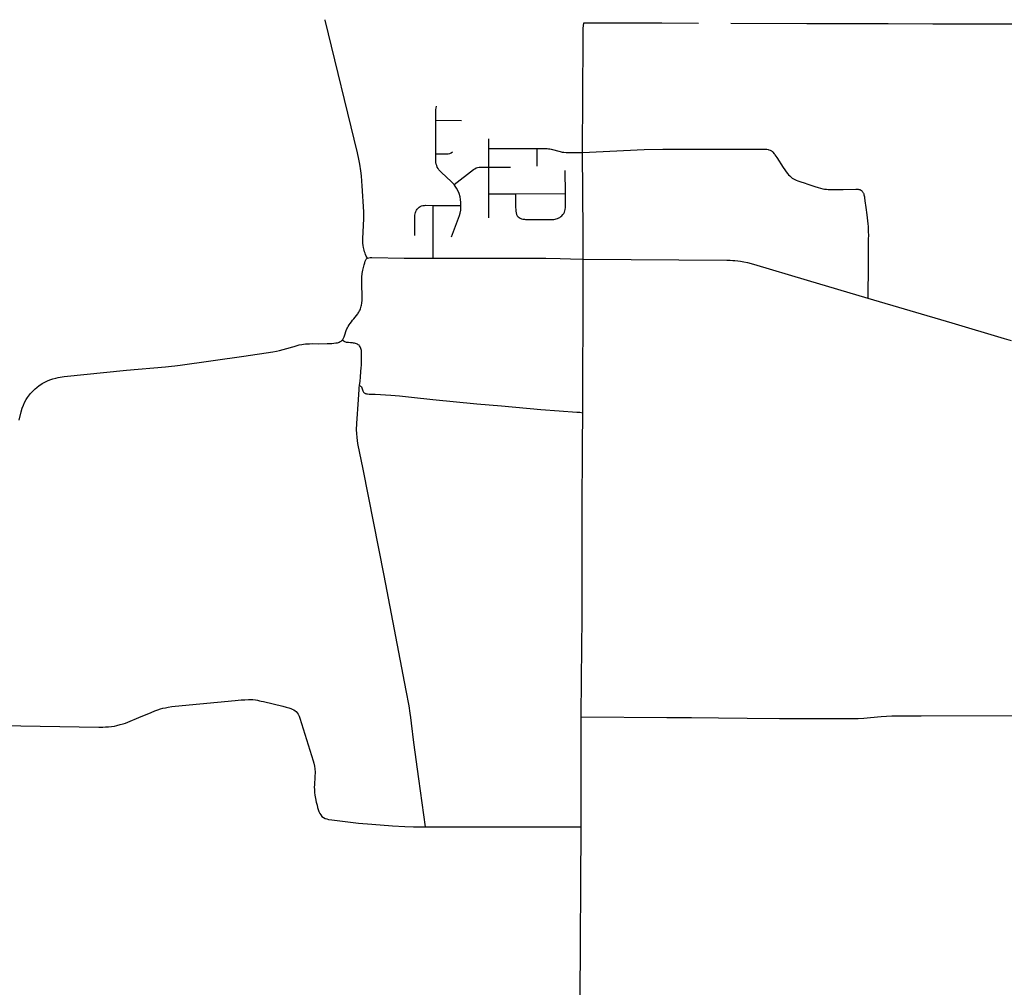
# Model space of a CAD drawing. Extents: x 1410746 to 1533160, y 578873 to 704954.
# Tile 181 of 227: x 1463949 to 1475796, y 693238 to 704885. Entities that reach past the tile are written whole.
import ezdxf

# ---------------------------------------------------------------- set-up
doc = ezdxf.new("R2010")
doc.units = 0
doc.header["$MEASUREMENT"] = 0
doc.layers.add('MC_STREETS', color=254, linetype='CONTINUOUS')

msp = doc.modelspace()

# ---------------------------------------------------------------- linework, layer by layer
at = {"layer": 'MC_STREETS'}
for p, q in [((1472504.7792, 704844.5659), (1473419.7457, 704840.5234)), ((1468954.569625, 703269.921725), (1468955.267775, 703675.058725)), ((1468955.267775, 703675.058725), (1469264.13035, 703673.080375)), ((1469593.819, 703334.9249), (1469593.840775, 703452.8454)), ((1469593.819, 703334.9249), (1470174.277475, 703335.15455)), ((1469594.986325, 703109.37285), (1469593.819, 703334.9249)), ((1470173.89985, 703123.473875), (1470174.277475, 703335.15455)), ((1470728.156225, 702328.370925), (1470722.349425, 703286.86205)), ((1469594.986325, 703109.37285), (1469854.108175, 703108.890575)), ((1469595.6615, 702787.643825), (1469594.986325, 703109.37285)), ((1470514.671075, 702791.6645), (1470513.64, 703070.91755)), ((1469594.32195, 702498.3255), (1469595.6615, 702787.643825)), ((1469595.6615, 702787.643825), (1469914.987975, 702790.463375)), ((1469914.987975, 702790.463375), (1470514.671075, 702791.6645)), ((1468923.531275, 702015.763175), (1468925.05095, 702649.942575)), ((1468925.05095, 702649.942575), (1469258.506025, 702648.9151)), ((1470730.1419, 702000.60955), (1470728.156225, 702328.370925)), ((1468575.073275, 702015.24715), (1468923.531275, 702015.763175)), ((1468923.531275, 702015.763175), (1469319.8618, 702014.352125)), ((1469319.8618, 702014.352125), (1470068.352925, 702015.283375)), ((1470728.029575, 701337.93295), (1470730.1419, 702000.60955)), ((1473422.1043, 701748.890425), (1474153.047725, 701533.9148)), ((1474153.047725, 701533.9148), (1475164.9285, 701237.0605)), ((1475164.9285, 701237.0605), (1475795.614975, 701049.3285)), ((1475795.614975, 701049.3285), (1475876.935675, 701024.17325)), ((1470722.489525, 699762.079275), (1470723.1078, 700153.379225)), ((1470706.449975, 696495.8152), (1471733.4447, 696486.53405)), ((1474593.9104, 696506.743375), (1474793.652275, 696507.309375)), ((1474793.652275, 696507.309375), (1476122.236225, 696508.322775)), ((1471733.4447, 696486.53405), (1472034.035175, 696483.81755)), ((1472034.035175, 696483.81755), (1472356.184925, 696480.906225)), ((1472356.184925, 696480.906225), (1472702.06255, 696477.78045)), ((1473373.192225, 696473.21065), (1473674.2053, 696473.3497)), ((1468833.16695, 695170.0745), (1470703.848375, 695170.443775)), ((1470693.415875, 693090.5776), (1470703.848375, 695170.443775))]:
    msp.add_line(p, q, dxfattribs=at)
for points in [[(1468090.533575, 702491.321525), (1468090.565125, 702494.566575), (1468090.869825, 702525.910525), (1468089.89615, 702544.824425), (1468089.055275, 702573.260075), (1468071.23955, 702886.628125), (1468066.3237, 702942.061175), (1468060.2991, 703006.3048), (1468053.583875, 703064.00385), (1468040.929375, 703147.688725), (1468031.092725, 703204.82895), (1468015.480075, 703281.4053), (1467624.36355, 704877.1958), (1467622.4558, 704884.979625)], [(1470722.349425, 703286.86205), (1470727.53555, 704649.027575), (1470728.506675, 704726.9782), (1470730.45705, 704780.485), (1470735.3283, 704845.2936)], [(1470735.3283, 704845.2936), (1470910.49575, 704846.849325), (1471676.458075, 704846.5958), (1472117.126, 704842.3544)], [(1473419.7457, 704840.5234), (1474397.70845, 704838.3247), (1474934.143175, 704834.49095), (1475367.29735, 704834.376875), (1476008.612925, 704834.564375)], [(1468955.267775, 703675.058725), (1468954.998125, 703765.465525), (1468955.678125, 703785.26225), (1468957.586325, 703802.67455), (1468960.448625, 703819.6098), (1468965.457275, 703844.0083)], [(1468954.569625, 703269.921725), (1469075.475225, 703269.35875), (1469105.414175, 703271.624625), (1469123.672, 703275.468375), (1469139.68065, 703282.71315), (1469157.625125, 703294.0465)], [(1469174.78315, 702899.783675), (1469156.849075, 702921.397175), (1469144.6963, 702933.20275), (1469019.6963, 703049.8694), (1469002.3352, 703066.536075), (1468991.918525, 703079.3833), (1468982.89075, 703093.6194), (1468973.045625, 703111.4319), (1468966.5713, 703127.9944), (1468961.74985, 703146.7983), (1468957.56995, 703166.024625), (1468955.8074, 703182.855525), (1468954.901625, 703201.4186), (1468954.569625, 703269.921725)], [(1470174.277475, 703335.15455), (1470278.206625, 703334.932175), (1470296.2071, 703334.068775), (1470311.8321, 703331.98545), (1470326.936275, 703329.6417), (1470343.342525, 703326.256275), (1470451.155025, 703297.089625), (1470474.592525, 703291.881275), (1470497.7696, 703288.756275), (1470522.509175, 703286.933375), (1470543.0821, 703286.152125), (1470722.349425, 703286.86205)], [(1470722.349425, 703286.86205), (1471461.783675, 703320.637675), (1471685.898875, 703326.51335), (1471909.03025, 703327.30875), (1472913.08695, 703326.2205), (1472936.910075, 703325.025625), (1472955.642325, 703321.744475), (1472963.185625, 703320.139475), (1472977.12915, 703315.85865), (1472987.98085, 703311.27435), (1472995.754775, 703307.11425), (1472999.616975, 703303.7596), (1473004.85975, 703299.284875), (1473011.44765, 703291.8692), (1473028.155625, 703271.13925), (1473032.52865, 703265.2239), (1473036.635275, 703260.042825), (1473060.903275, 703224.22695), (1473136.55765, 703104.699625), (1473154.781775, 703077.284075), (1473171.969275, 703053.846575), (1473185.77135, 703035.096575), (1473200.094275, 703017.64865), (1473213.89635, 703003.846575), (1473230.042175, 702989.784075), (1473245.14635, 702978.846575), (1473259.9901, 702969.471575), (1473275.6151, 702960.877825), (1473292.02135, 702953.58615), (1473310.77135, 702946.2945), (1473334.469275, 702938.482), (1473400.7887, 702915.565325), (1473418.936825, 702909.884525)], [(1469174.78315, 702899.783675), (1469407.867925, 703081.362075), (1469424.45325, 703091.750925), (1469440.762275, 703100.011325), (1469457.918525, 703105.518275), (1469476.981025, 703108.48355), (1469494.264725, 703109.1714), (1469594.986325, 703109.37285)], [(1469258.506025, 702648.9151), (1469257.5509, 702686.47505), (1469254.10655, 702720.057475), (1469247.21785, 702752.7788), (1469235.21735, 702791.104125), (1469219.403725, 702828.579125), (1469204.5104, 702855.833975), (1469188.61105, 702879.94365), (1469174.78315, 702899.783675)], [(1473418.936825, 702909.884525), (1473518.052625, 702876.4062), (1473555.3026, 702864.26325), (1473584.9901, 702855.9299), (1473610.510925, 702849.940325), (1473633.85205, 702845.69295), (1473655.170775, 702843.087325), (1473675.06825, 702842.139825), (1473702.769475, 702841.216775), (1473855.1697, 702841.7126), (1474011.394, 702845.1156), (1474026.7815, 702844.591025), (1474036.92325, 702843.8916), (1474047.239875, 702842.492725), (1474056.157625, 702839.869875), (1474065.949675, 702835.498425), (1474075.916575, 702828.853825), (1474084.659475, 702821.334925), (1474090.429775, 702814.690325), (1474095.176625, 702807.614675), (1474098.780725, 702800.7917)], [(1469914.987975, 702790.463375), (1469915.816625, 702622.836125), (1469916.564875, 702599.88985), (1469918.061375, 702580.9342), (1469922.052025, 702559.733825), (1469927.7886, 702541.277025), (1469935.5205, 702526.06265), (1469945.746575, 702513.342425), (1469958.4668, 702502.866925), (1469971.43645, 702495.135025), (1469985.40375, 702489.647875), (1470001.865225, 702485.4078), (1470021.070275, 702482.91365), (1470036.28465, 702481.66655), (1470375.836525, 702480.490275), (1470389.9258, 702482.2155), (1470403.8984, 702486.088325), (1470420.559475, 702491.58995), (1470436.50675, 702498.605075), (1470448.870825, 702505.7935), (1470460.84875, 702514.48), (1470473.023875, 702525.05845), (1470484.52535, 702538.8602), (1470495.0101, 702553.8861), (1470503.215225, 702568.764), (1470509.541025, 702584.290975), (1470513.88965, 702600.87945), (1470515.86685, 702625.408725), (1470515.579925, 702647.0154), (1470514.671075, 702791.6645)], [(1474098.780725, 702800.7917), (1474101.493375, 702795.0969), (1474103.88215, 702788.12775), (1474106.761075, 702777.505725), (1474109.87755, 702764.69275), (1474112.1738, 702752.98905), (1474113.873925, 702739.4753), (1474117.99465, 702706.239475), (1474129.28105, 702623.31345), (1474141.338125, 702536.728975), (1474150.306925, 702464.41415), (1474154.34925, 702427.1721), (1474157.08185, 702394.692525), (1474159.406325, 702355.6624), (1474159.405325, 702326.879325), (1474160.20355, 702295.894475), (1474159.648125, 702238.70365), (1474159.18125, 702171.673925), (1474156.8991, 702054.7644), (1474156.874825, 701938.539875), (1474153.047725, 701533.9148)], [(1468702.83355, 702286.02965), (1468704.31085, 702514.860975), (1468705.1054, 702532.648575), (1468706.6245, 702550.009675), (1468709.6627, 702563.247525), (1468715.30505, 702578.221475), (1468723.551575, 702593.41245), (1468731.7981, 702605.348225), (1468742.6488, 702617.283975), (1468754.801575, 702628.134675), (1468767.970025, 702636.71295), (1468784.966525, 702643.9767), (1468800.591525, 702648.316975), (1468818.878975, 702650.11005), (1468833.448325, 702650.444975), (1468925.05095, 702649.942575)], [(1469142.820225, 702270.61205), (1469240.683225, 702527.575775), (1469249.37055, 702557.742475), (1469256.25925, 702590.4638), (1469258.255025, 702621.9588), (1469258.506025, 702648.9151)], [(1468133.48145, 702014.05075), (1468118.80495, 702039.7346), (1468110.2898, 702057.65775), (1468103.854125, 702072.723025), (1468099.151375, 702090.30435), (1468093.3699, 702110.09335), (1468089.4726, 702125.837075), (1468085.891575, 702143.396425), (1468082.15995, 702167.5168), (1468079.5858, 702193.436025), (1468078.766575, 702222.964175), (1468079.53625, 702247.7243), (1468090.4202, 702491.32275)], [(1467829.2739, 701026.012025), (1467836.95655, 701034.69675), (1467842.301, 701043.04745), (1467851.950175, 701066.12065), (1467860.534075, 701089.79585), (1467878.50355, 701144.09485), (1467886.6278, 701163.57), (1467892.224275, 701175.854925), (1467900.277725, 701190.46035), (1467914.390675, 701212.2477), (1467925.80325, 701228.689575), (1467940.69765, 701248.806675), (1467954.624875, 701267.182875), (1467967.747275, 701282.878525), (1468015.781325, 701343.133325), (1468022.9839, 701353.72535), (1468029.656875, 701363.68185), (1468038.1305, 701379.040275), (1468044.803475, 701392.598075), (1468049.569875, 701404.03745), (1468055.144975, 701421.060925), (1468059.26825, 701435.60085), (1468062.52465, 701450.425425), (1468065.746425, 701471.493625), (1468068.745775, 701509.6904), (1468066.261825, 701747.01725), (1468066.7476, 701787.8213), (1468070.147925, 701828.1396), (1468076.9486, 701869.429425), (1468084.7208, 701902.947025), (1468092.859, 701933.33005), (1468100.459325, 701958.48975), (1468105.963025, 701976.83535), (1468112.515025, 701993.084325), (1468117.756625, 702000.94675), (1468125.619025, 702008.547075), (1468133.48145, 702014.05075)], [(1468133.48145, 702014.05075), (1468148.42, 702019.29235), (1468166.241475, 702021.651075), (1468184.587075, 702021.389), (1468575.073275, 702015.24715)], [(1470068.352925, 702015.283375), (1470278.18845, 702013.449125), (1470451.503625, 702010.77695), (1470578.26795, 702007.212775), (1470730.1419, 702000.60955)], [(1470730.1419, 702000.60955), (1472456.7018, 701992.014875), (1472498.9958, 701989.68675), (1472529.3758, 701988.20085), (1472554.0778, 701986.477475), (1472589.016075, 701982.702425), (1472620.7157, 701978.43495), (1472661.575525, 701970.285825), (1472707.7497, 701960.585375), (1472776.2726, 701940.751825), (1473422.1043, 701748.890425)], [(1470723.1078, 700153.379225), (1470723.14275, 700550.8225), (1470728.029575, 701337.93295)], [(1466644.4062, 700835.604475), (1466994.038425, 700887.240475), (1467037.38875, 700894.397625), (1467076.554025, 700902.7306), (1467120.83215, 700914.241725), (1467164.85175, 700926.850975), (1467236.544175, 700948.3857), (1467252.070725, 700953.179), (1467288.4742, 700963.753125), (1467312.163125, 700969.842675), (1467342.0151, 700975.445675), (1467365.08525, 700978.632675), (1467389.0114, 700982.5313), (1467435.47765, 700985.214825), (1467469.2796, 700985.98305), (1467548.4238, 700984.84265), (1467647.53135, 700986.03905), (1467704.43145, 700987.724975), (1467730.563325, 700990.253875), (1467754.092375, 700993.653225), (1467771.153075, 700997.118625), (1467783.345075, 701000.792925), (1467794.033975, 701004.968275), (1467805.2239, 701010.312725), (1467815.077725, 701015.824175), (1467829.2739, 701026.012025)], [(1468038.082675, 700480.51475), (1468044.822025, 700535.73055), (1468049.661475, 700580.521425), (1468055.41255, 700652.026575), (1468058.6715, 700695.1597), (1468060.205125, 700725.06535), (1468061.334925, 700752.411725), (1468062.81835, 700823.12175), (1468063.272375, 700856.956875), (1468062.50555, 700873.443325), (1468061.35535, 700889.546375), (1468059.821725, 700902.965575), (1468058.0964, 700914.659425), (1468055.02915, 700927.503525), (1468051.1951, 700938.238875), (1468045.8274, 700949.16595), (1468039.501225, 700957.984275), (1468032.2165, 700965.460675), (1468023.398175, 700972.361975), (1468013.429625, 700978.113075), (1468001.927475, 700983.28905), (1467990.3583, 700986.30655), (1467977.514475, 700989.475175), (1467965.887325, 700992.107375), (1467953.19335, 700993.9637), (1467939.43235, 700995.366325), (1467927.738475, 700996.32485), (1467904.159025, 700998.050175), (1467890.356425, 700999.200375), (1467880.61095, 701000.36945), (1467872.295975, 701002.0066), (1467861.9844, 701005.526575), (1467851.950175, 701010.9065), (1467829.2739, 701026.012025)], [(1464183.22545, 700480.186675), (1464201.312375, 700492.86615), (1464219.58575, 700504.2404), (1464241.7677, 700516.337025), (1464267.259425, 700530.050775), (1464292.782025, 700541.918325), (1464323.303175, 700553.62475), (1464349.5459, 700562.075775), (1464383.57245, 700571.4164), (1464413.02325, 700577.781125), (1464485.0628, 700588.370675), (1465234.92875, 700666.73075), (1465704.849075, 700706.58335), (1465777.3579, 700714.5525), (1465817.31835, 700718.56005), (1465879.4826, 700726.435025), (1466644.4062, 700835.604475)], [(1463941.785025, 700063.6017), (1463965.65735, 700163.321), (1463978.883375, 700207.507575), (1463993.78035, 700244.744225), (1464007.460425, 700275.79945), (1464028.445275, 700315.094975), (1464041.978675, 700335.950325), (1464053.8429, 700352.63435), (1464080.359225, 700385.83695), (1464113.31715, 700420.521925), (1464136.4232, 700442.521125), (1464155.8981, 700459.387325), (1464183.22545, 700480.186675)], [(1468833.16695, 695170.0745), (1468751.3261, 695748.870375), (1468691.7493, 696185.759475), (1468663.966225, 696419.3954), (1468656.578125, 696485.8513), (1468648.650975, 696539.201575), (1468634.1205, 696627.659075), (1468599.419525, 696810.867025), (1468332.3788, 698194.6389), (1468081.174075, 699474.391975), (1468017.26605, 699783.404825), (1468011.712625, 699818.59765), (1468007.587475, 699855.6705), (1468003.536225, 699902.219975), (1468002.3097, 699949.476675), (1468005.166, 700023.017525), (1468023.59635, 700311.791725), (1468033.038425, 700434.924275), (1468035.2309, 700457.781475), (1468038.082675, 700480.51475)], [(1468038.082675, 700480.51475), (1468045.18815, 700478.107025), (1468050.6043, 700475.61855), (1468056.02045, 700470.787925), (1468059.972775, 700464.493475), (1468063.925075, 700454.97865), (1468078.55915, 700417.030575), (1468082.7913, 700408.5428), (1468087.5066, 700401.26605), (1468093.479075, 700394.8014), (1468100.8783, 700389.633675), (1468106.985575, 700386.580025), (1468114.77495, 700383.79725), (1468122.4887, 700382.23445), (1468131.8177, 700381.24085), (1468153.446225, 700379.366825), (1468224.313025, 700375.614325), (1468413.523125, 700364.028275), (1468466.93455, 700360.42335), (1468518.149825, 700356.083075), (1468553.523075, 700351.9598), (1468661.248775, 700341.239325), (1468920.902475, 700315.15465)], [(1468920.902475, 700315.15465), (1469449.067425, 700262.0955), (1469744.961225, 700235.64345), (1470218.0196, 700193.8435), (1470440.096375, 700178.4332), (1470653.55825, 700162.43895), (1470689.8946, 700158.94765), (1470723.1078, 700153.379225)], [(1470706.449975, 696495.8152), (1470709.233975, 696949.874775), (1470715.0364, 697688.973375), (1470718.508775, 698959.529325), (1470722.489525, 699762.079275)], [(1465382.27045, 696483.88505), (1465529.15745, 696547.04705), (1465576.292875, 696565.536625), (1465612.7512, 696578.817875), (1465644.52205, 696588.974125), (1465672.386625, 696596.526225), (1465701.5533, 696603.557475), (1465735.9283, 696610.588725), (1465779.417875, 696617.880375), (1465818.21995, 696622.567875), (1465863.53245, 696626.213725), (1465904.9387, 696630.380375), (1466540.8762, 696690.79705), (1466613.729925, 696697.387075), (1466657.1327, 696700.16485), (1466700.8827, 696701.900975), (1466731.43825, 696701.900975), (1466755.743825, 696700.8593), (1466784.236025, 696697.80495), (1466809.395425, 696692.934575), (1466832.8721, 696688.0973), (1466855.7805, 696682.90735), (1466883.99665, 696676.518925), (1467113.591025, 696622.0584), (1467153.524325, 696612.15945), (1467186.178475, 696603.133225), (1467209.56325, 696595.30375), (1467228.660475, 696587.31765), (1467246.0216, 696578.637075), (1467262.341025, 696567.17875), (1467276.229925, 696556.06765), (1467288.035475, 696543.91485), (1467298.45215, 696527.2482), (1467309.910475, 696501.206525), (1467317.8966, 696476.900975), (1467478.31325, 695966.137075), (1467488.035475, 695934.887075), (1467494.6327, 695901.55375), (1467499.841025, 695866.137075), (1467502.2716, 695826.206525), (1467500.8827, 695770.9982), (1467495.32715, 695675.16485), (1467493.93825, 695645.9982), (1467494.6327, 695618.56765), (1467496.716025, 695582.1093), (1467500.8827, 695550.512075), (1467507.82715, 695508.845425), (1467517.392975, 695467.0707), (1467526.556225, 695432.205575), (1467534.15505, 695402.48085), (1467541.97735, 695377.225975), (1467549.79965, 695353.535575), (1467560.303875, 695331.856625), (1467571.0316, 695313.977075), (1467586.229225, 695296.097525), (1467603.2148, 695281.793875), (1467624.44675, 695271.28965), (1467643.443775, 695264.584825), (1467664.67575, 695259.66795), (1467706.5012, 695252.776225), (1467897.64705, 695229.338725), (1468024.774875, 695215.895525), (1468184.727, 695201.076975), (1468435.232725, 695181.556675), (1468583.259, 695173.89855), (1468688.982875, 695169.99075), (1468833.16695, 695170.0745)], [(1470703.848375, 695170.443775), (1470703.3425, 695618.3343), (1470706.449975, 696495.8152)], [(1474035.624825, 696475.537475), (1474107.2295, 696479.7192), (1474187.073675, 696485.86105), (1474314.0873, 696497.40775), (1474380.419375, 696502.812575), (1474441.22845, 696506.2114), (1474490.235825, 696507.234725), (1474593.9104, 696506.743375)], [(1462741.412575, 696251.028925), (1462824.891075, 696270.12075), (1462946.891675, 696299.363825), (1463188.3003, 696359.035625), (1463244.70865, 696373.21275), (1463281.60885, 696380.1281), (1463335.110375, 696389.2626), (1463363.515175, 696392.339375), (1463400.896675, 696395.237325), (1463467.9907, 696396.449925), (1463687.0667, 696391.718625), (1463728.022, 696390.90235), (1464902.9142, 696370.315075), (1464949.0612, 696370.822175), (1464981.009125, 696371.8364), (1465017.859125, 696373.86485), (1465054.709125, 696377.7527), (1465088.00935, 696383.161875), (1465116.069425, 696388.571025), (1465159.00475, 696399.72745), (1465193.34255, 696408.947675), (1465220.703125, 696417.814375), (1465251.636825, 696429.4779), (1465382.27045, 696483.88505)], [(1472702.06255, 696477.78045), (1473092.46305, 696474.252325), (1473373.192225, 696473.21065)], [(1473674.2053, 696473.3497), (1473958.61415, 696473.2758), (1473988.603325, 696473.85925), (1474035.624825, 696475.537475)]]:
    msp.add_lwpolyline(points, dxfattribs=at)

doc.saveas('drawing.dxf')
